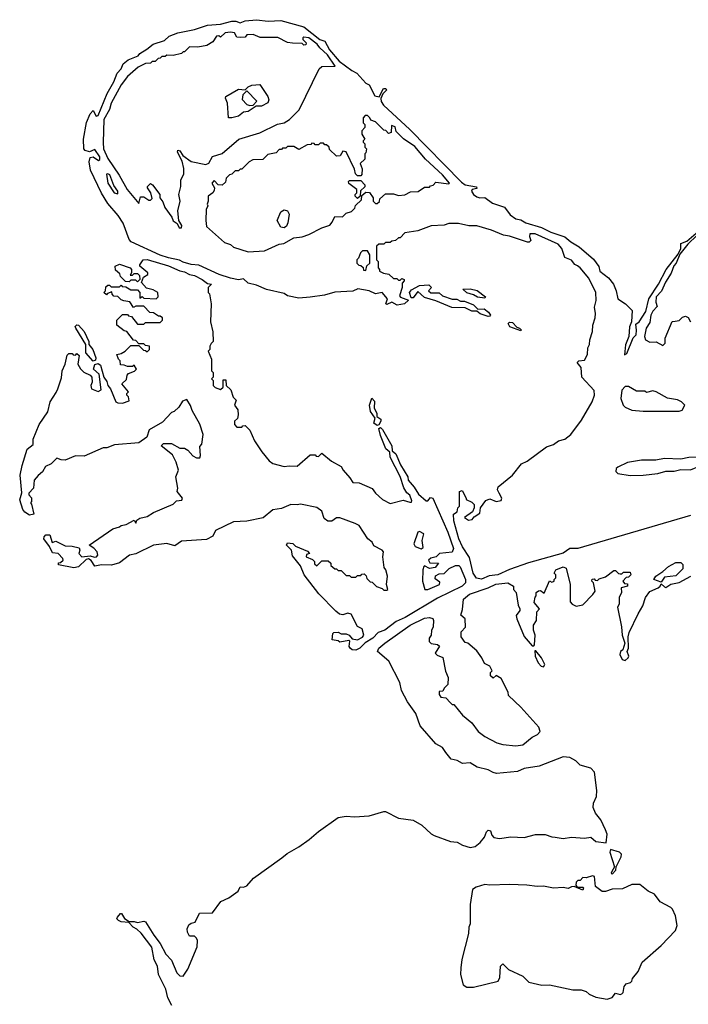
# Model space of a CAD drawing. Extents: x 2219101 to 2444320, y 201258 to 358766.
# Tile 204 of 256: x 2348734 to 2352832, y 313682 to 319716. Entities that reach past the tile are written whole.
import ezdxf

# ---------------------------------------------------------------- set-up
doc = ezdxf.new("R2010")
doc.units = 0

msp = doc.modelspace()

# ---------------------------------------------------------------- linework, layer by layer
at = {"layer": '0CON10XD'}
for points in [[(2352845, 316677.3), (2352155.4, 316475.4), (2352105, 316475.6), (2352065, 316447.1), (2351851.6, 316388.4), (2351735, 316346.3), (2351665, 316313.2), (2351611.5, 316308.5), (2351565, 316288.4), (2351533.4, 316293.4), (2351512.5, 316325), (2351490.8, 316420.8), (2351447.3, 316485), (2351425.2, 316535.2), (2351394.5, 316645), (2351393.3, 316685), (2351415, 316700), (2351420, 316725), (2351430, 316735), (2351430, 316825), (2351445, 316830), (2351470, 316785), (2351470, 316775), (2351505, 316760), (2351520, 316745), (2351520, 316725), (2351509.3, 316700.7), (2351460, 316665), (2351485, 316650), (2351506.1, 316653.9), (2351520, 316670), (2351555, 316692.5), (2351557.5, 316725), (2351591.2, 316768.8), (2351615, 316780), (2351655, 316764.6), (2351685, 316768.9), (2351688.5, 316785), (2351671.9, 316815), (2351662, 316835), (2351666.2, 316853.8), (2351754, 316925), (2351808.8, 316995), (2351845, 317011.4), (2351962.2, 317097.8), (2352005, 317112.9), (2352035.6, 317134.4), (2352075, 317146.4), (2352111.5, 317175), (2352177.2, 317262.8), (2352241.8, 317375), (2352257.7, 317415), (2352255, 317444), (2352180, 317525), (2352174.3, 317584.3), (2352151.2, 317615), (2352160, 317625), (2352195, 317628.8), (2352214.2, 317665), (2352216, 317705), (2352226, 317725), (2352228, 317755), (2352244.2, 317805), (2352246, 317845), (2352260.7, 317889.3), (2352263.3, 317915), (2352256.7, 317955), (2352266.2, 317995), (2352266, 318045), (2352223, 318133), (2352170, 318195), (2352151.7, 318208.3), (2352136.1, 318216.1), (2352115, 318242.5), (2352075, 318260), (2352056.7, 318315), (2352035, 318340), (2351892.5, 318405), (2351860, 318405), (2351858.3, 318388.3), (2351867, 318363), (2351857, 318353), (2351847, 318353), (2351735, 318390), (2351700, 318395), (2351626.4, 318426.4), (2351535, 318453.3), (2351486.4, 318453.6), (2351423, 318467), (2351365, 318467.5), (2351335, 318457.5), (2351255, 318452.5), (2351175, 318422.5), (2351095, 318410), (2351065, 318380), (2351055, 318380), (2351037, 318363), (2351015, 318360), (2351005, 318350), (2350975, 318350), (2350965, 318340), (2350935, 318340), (2350921.7, 318328.3), (2350920, 318245), (2350930, 318235), (2350930, 318195), (2350940, 318185), (2350940, 318175), (2350963, 318163), (2350997, 318157), (2351025, 318130), (2351045, 318130), (2351055, 318120), (2351065, 318120), (2351075, 318130), (2351090, 318125), (2351090, 318115), (2351078.3, 318101.7), (2351077.5, 318075), (2351062.5, 318025), (2351067.5, 318015), (2351117.5, 317997.5), (2351092.5, 317975), (2351047.5, 317967.5), (2351013.8, 317986.2), (2350985, 317970), (2350977.5, 317975), (2350987.5, 318005), (2350956.2, 318045), (2350915, 318036.2), (2350875, 318053.8), (2350806, 318066), (2350775, 318053.3), (2350665, 318047.5), (2350601.7, 318028.3), (2350515, 318016.7), (2350445, 318010), (2350375, 318024), (2350355, 318037.5), (2350246.2, 318063.8), (2350185, 318090), (2350135, 318101.2), (2350105, 318127.5), (2350075, 318122.5), (2350025, 318132.5), (2349956.7, 318155), (2349831.2, 318211.2), (2349785, 318216.2), (2349735, 318230.6), (2349713.4, 318243.4), (2349645, 318256.9), (2349594.2, 318274.2), (2349417.5, 318355), (2349405, 318370), (2349368.8, 318468.8), (2349337.3, 318517.3), (2349275, 318590), (2349235, 318652.5), (2349168.8, 318795), (2349158.8, 318845), (2349165, 318872.5), (2349185, 318876.7), (2349216.4, 318853.6), (2349225, 318860), (2349225.7, 318875), (2349195, 318920), (2349162.5, 318907.5), (2349135, 318914.2), (2349126, 318925), (2349124.4, 318985), (2349144.3, 319085.7), (2349165, 319140), (2349185, 319160), (2349202.5, 319125), (2349215, 319130), (2349270, 319265), (2349311.5, 319335), (2349331.5, 319388.5), (2349355.6, 319415), (2349367.5, 319445), (2349399.3, 319470.7), (2349460, 319495), (2349470, 319510), (2349513.3, 319535), (2349552.9, 319567.1), (2349621.1, 319588.9), (2349649.2, 319615), (2349703.3, 319635), (2349805, 319656), (2349885, 319683.3), (2349965, 319690), (2350035, 319706.7), (2350058.3, 319708.3), (2350085, 319696.7), (2350115, 319710), (2350185, 319716.5), (2350257.5, 319707.5), (2350335, 319710.8), (2350475, 319672.5), (2350573.3, 319595), (2350604.2, 319584.2), (2350631.7, 319531.7), (2350692.7, 319462.7), (2350768.8, 319405), (2350799.5, 319389.5), (2350855, 319327.5), (2350876.4, 319316.4), (2350910.6, 319250.6), (2350936.1, 319243.9), (2350963.8, 319295), (2350977.5, 319295), (2350981.2, 319285), (2350958.8, 319261.2), (2350947, 319233), (2350948.5, 319215), (2350962.7, 319192.7), (2351124.5, 319044.5), (2351441.3, 318721.3), (2351465, 318704.4), (2351533, 318693), (2351535, 318682.5), (2351507.5, 318675), (2351502.9, 318665), (2351515, 318645.8), (2351535, 318631.4), (2351555, 318623.8), (2351585, 318627.5), (2351632.3, 318592.3), (2351705, 318566.7), (2351740.3, 318520.3), (2351775, 318496.2), (2351805, 318490), (2351835, 318472.2), (2351932, 318442), (2351990, 318415), (2352075.9, 318385.9), (2352110.8, 318355), (2352163.5, 318323.5), (2352249.7, 318249.7), (2352284.4, 318204.4), (2352290, 318175), (2352342, 318135), (2352372.9, 318095), (2352390, 318055), (2352400, 318005), (2352447.5, 317975), (2352486.7, 317935), (2352483.8, 317865), (2352472, 317835), (2352466.7, 317775), (2352447, 317723), (2352441.7, 317661.7), (2352455, 317670), (2352494.3, 317765.7), (2352511.9, 317785), (2352514.5, 317814.5), (2352509.2, 317850.8), (2352530.6, 317865), (2352571.4, 317928.6), (2352589.1, 318005), (2352648.9, 318095), (2352695.3, 318184.7), (2352770, 318280), (2352785.8, 318314.2), (2352786.7, 318345), (2352821.8, 318358.2), (2352895, 318420)], [(2349725, 318440), (2349727.5, 318455), (2349710, 318485), (2349702.5, 318545), (2349717.5, 318605), (2349710, 318645), (2349722.5, 318695), (2349722.5, 318735), (2349739.3, 318770.7), (2349740, 318805), (2349729.5, 318849.5), (2349701.2, 318905), (2349703, 318917), (2349715, 318912.5), (2349733.8, 318883.8), (2349785, 318847.5), (2349875, 318830), (2349893.6, 318836.4), (2349915, 318877.5), (2349975, 318896.7), (2350076.4, 318983.6), (2350205, 319023.8), (2350313.6, 319076.4), (2350355, 319083.8), (2350386.7, 319105), (2350446.1, 319163.9), (2350570, 319415), (2350585, 319430), (2350667.5, 319432.5), (2350621.2, 319501.2), (2350573.2, 319543.2), (2350556.7, 319566.7), (2350505.6, 319605.6), (2350475, 319610), (2350470, 319605), (2350470, 319595), (2350490, 319575), (2350487, 319563), (2350475, 319560), (2350465, 319570), (2350405, 319572.5), (2350375, 319577.5), (2350315, 319607.5), (2350208.3, 319608.3), (2350165, 319626.7), (2350127, 319623), (2350115, 319610), (2350085, 319607.5), (2350065, 319610), (2350050, 319635), (2350025, 319640), (2349993.9, 319636.1), (2349965, 319610), (2349955, 319617.5), (2349940, 319615), (2349918.3, 319581.7), (2349881.7, 319558.3), (2349825, 319547.5), (2349775, 319550), (2349745, 319520), (2349735, 319520), (2349725, 319510), (2349675, 319497.5), (2349635, 319500), (2349625, 319490), (2349605, 319490), (2349595, 319480), (2349581.7, 319478.3), (2349565, 319460), (2349545, 319460), (2349535, 319450), (2349505, 319447.5), (2349460, 319425), (2349395, 319367.5), (2349355, 319316.7), (2349294.6, 319205.4), (2349283.6, 319166.4), (2349249.2, 319105), (2349244.5, 318964.5), (2349248.5, 318925), (2349274.4, 318865), (2349343.3, 318763.3), (2349392.5, 318675), (2349465, 318590), (2349475, 318630), (2349495, 318630), (2349525, 318610), (2349535, 318610), (2349545, 318620), (2349537.5, 318655), (2349517.5, 318685), (2349517.5, 318695), (2349535, 318712.5), (2349547.5, 318705), (2349592.5, 318645), (2349592.5, 318625), (2349610.7, 318600.7), (2349622.5, 318565), (2349667, 318507), (2349673.9, 318483.9), (2349698.3, 318468.3), (2349711.7, 318441.7), (2349725, 318440)], [(2350035, 319114.3), (2350014.4, 319115), (2350006.7, 319205), (2349994.5, 319235), (2349998.1, 319245), (2350075, 319290.6), (2350115, 319287.5), (2350133.8, 319305), (2350156.7, 319315), (2350205, 319320), (2350255.6, 319245), (2350261.4, 319225), (2350255, 319206.2), (2350215, 319186), (2350182.5, 319187.5), (2350135, 319154), (2350105, 319150), (2350075.5, 319124.5), (2350035, 319114.3)], [(2350145, 319190), (2350165, 319192.5), (2350187, 319217), (2350125, 319280), (2350102.5, 319255), (2350098.3, 319228.3), (2350126.4, 319196.4), (2350145, 319190)], [(2350135, 318293.3), (2350235, 318299.2), (2350325, 318340), (2350352.5, 318345), (2350415, 318378.8), (2350465, 318386.2), (2350505, 318400), (2350585, 318441.2), (2350635, 318457.5), (2350650, 318475), (2350665, 318510), (2350711.7, 318508.3), (2350735, 318530), (2350768.3, 318541.7), (2350788.3, 318561.7), (2350791.7, 318578.3), (2350828.3, 318611.7), (2350831.7, 318638.3), (2350855, 318660), (2350878.3, 318658.3), (2350900, 318625), (2350900, 318605), (2350915, 318590), (2350925, 318590), (2350938.3, 318601.7), (2350941.7, 318618.3), (2350975, 318650), (2351025, 318650), (2351055, 318640), (2351095, 318642.5), (2351128.3, 318661.7), (2351177, 318663), (2351215, 318690), (2351245, 318690), (2351251.7, 318698.3), (2351268.3, 318701.7), (2351285, 318720), (2351365, 318710), (2351367.5, 318715), (2351325, 318766.2), (2351220.7, 318860.7), (2351155, 318940), (2351087, 318987), (2351041.7, 319031.7), (2351035, 319060), (2351011.7, 319068.3), (2351010, 319025), (2350995, 319020), (2350977, 319037), (2350965, 319040), (2350915, 319090), (2350885, 319100), (2350880, 319115), (2350865, 319130), (2350851.7, 319128.3), (2350840, 319115), (2350840, 319085), (2350850, 319075), (2350850, 319055), (2350830, 319035), (2350830, 319015), (2350850, 318985), (2350840, 318975), (2350840, 318965), (2350850, 318955), (2350850, 318935), (2350860, 318925), (2350855, 318900), (2350850, 318895), (2350848.3, 318861.7), (2350820, 318835), (2350833, 318803), (2350831.7, 318768.3), (2350825, 318760), (2350805, 318760), (2350791.2, 318771.2), (2350785, 318800), (2350735, 318907.5), (2350715, 318910), (2350698.3, 318881.7), (2350675, 318880), (2350631.7, 318921.7), (2350630, 318935), (2350615, 318950), (2350605, 318950), (2350595, 318960), (2350575, 318960), (2350565, 318950), (2350545, 318950), (2350538.3, 318958.3), (2350525, 318960), (2350518.3, 318951.7), (2350495, 318950), (2350445, 318920), (2350415, 318940), (2350375, 318940), (2350365, 318930), (2350345, 318930), (2350338.3, 318921.7), (2350325, 318920), (2350305, 318900), (2350255, 318890), (2350225, 318860), (2350163, 318857), (2350140, 318845), (2350095, 318800), (2350085, 318800), (2350075, 318790), (2350055, 318790), (2350035, 318770), (2350020, 318765), (2350000, 318745), (2349995, 318720), (2349975, 318702.5), (2349950, 318705), (2349925, 318730), (2349912.5, 318715), (2349927, 318687), (2349925, 318670), (2349917.5, 318655), (2349890, 318635), (2349890, 318605), (2349882.5, 318585), (2349886.2, 318575), (2349877, 318553), (2349873.8, 318485), (2349878.3, 318448.3), (2349990, 318350), (2350025, 318338.8), (2350045, 318323.3), (2350135, 318293.3)], [(2349335, 318650), (2349336.2, 318665), (2349311.2, 318701.2), (2349286, 318765), (2349275, 318772.5), (2349265, 318770), (2349273.9, 318713.9), (2349312.5, 318655), (2349335, 318650)], [(2350805, 318620), (2350790, 318635), (2350790, 318645), (2350800, 318655), (2350800, 318675), (2350751.7, 318711.7), (2350750, 318725), (2350755, 318730), (2350825, 318730), (2350850, 318705), (2350848.3, 318691.7), (2350821.7, 318668.3), (2350820, 318635), (2350805, 318620)], [(2350355, 318441.4), (2350334.6, 318444.6), (2350312, 318485), (2350335, 318539.2), (2350355, 318551.5), (2350374.6, 318544.6), (2350385.6, 318525), (2350377.7, 318472.3), (2350368.5, 318451.5), (2350355, 318441.4)], [(2352885, 318393.1), (2352828.3, 318341.7), (2352780, 318280), (2352757.9, 318225), (2352742.1, 318207.9), (2352726.6, 318163.4), (2352691.8, 318108.2), (2352667.9, 318052.1), (2352635, 318017.5), (2352632, 317985), (2352641.7, 317958.3), (2352615, 317930), (2352602.5, 317905), (2352595, 317860), (2352572.5, 317825), (2352563.3, 317775), (2352570, 317755), (2352595, 317740), (2352635, 317742.5), (2352675, 317720), (2352690, 317735), (2352690, 317765), (2352733, 317867), (2352750.7, 317869.3), (2352775, 317873.8), (2352795.9, 317894.1), (2352815, 317900), (2352831.7, 317891.7), (2352846.2, 317865)], [(2350855, 318180), (2350861.7, 318208.3), (2350880, 318225), (2350880, 318275), (2350865, 318300), (2350835, 318300), (2350821.7, 318288.3), (2350810, 318255), (2350800, 318245), (2350800, 318225), (2350811.7, 318211.7), (2350825, 318210), (2350838.3, 318198.3), (2350841.7, 318181.7), (2350855, 318180)], [(2350795, 315852.5), (2350772.5, 315855), (2350760, 315865), (2350753.3, 315875), (2350757.5, 315907.5), (2350751.7, 315911.7), (2350695, 315902.5), (2350685, 315910), (2350650, 315915), (2350652.5, 315955), (2350658.3, 315961.7), (2350685, 315962.5), (2350705, 315952.5), (2350735, 315953.3), (2350752.5, 315945), (2350772.5, 315922.5), (2350803.6, 315916.4), (2350835, 315932.5), (2350842.5, 315945), (2350833.6, 315983.6), (2350805, 315996.7), (2350765, 316072.5), (2350745, 316080), (2350715, 316070), (2350693.9, 316073.9), (2350670.5, 316090.5), (2350567, 316197), (2350477.5, 316315), (2350455, 316370), (2350405, 316430), (2350400, 316465), (2350370, 316495), (2350375, 316510), (2350407, 316507), (2350425, 316490), (2350498.3, 316458.3), (2350510, 316445), (2350491.7, 316438.3), (2350490, 316425), (2350528.3, 316408.3), (2350540, 316395), (2350541.7, 316381.7), (2350555, 316370), (2350585, 316400), (2350625, 316400), (2350640, 316385), (2350641.7, 316371.7), (2350665, 316350), (2350675, 316350), (2350685, 316340), (2350705, 316340), (2350735, 316310), (2350755, 316310), (2350765, 316300), (2350795, 316300), (2350805, 316310), (2350825, 316310), (2350831.7, 316318.3), (2350845, 316320), (2350858.3, 316308.3), (2350861.7, 316291.7), (2350881.7, 316271.7), (2350895, 316270), (2350921.7, 316241.7), (2350955, 316230), (2350965, 316220), (2350985, 316220), (2350990, 316225), (2350982.5, 316255), (2350987.5, 316305), (2350977.5, 316345), (2350968.3, 316358.3), (2350960, 316425), (2350963.3, 316455), (2350955.7, 316465.7), (2350905, 316492), (2350894.2, 316514.2), (2350866.7, 316535), (2350815, 316617.5), (2350789.3, 316629.3), (2350695, 316662.5), (2350675, 316662.5), (2350647, 316643), (2350623, 316643), (2350599.3, 316659.3), (2350586.7, 316705), (2350555, 316726), (2350455, 316746.7), (2350435, 316742.5), (2350395, 316746.2), (2350339.3, 316720.7), (2350285, 316713.3), (2350227, 316663), (2350125, 316643.8), (2350045, 316640), (2349935, 316586.7), (2349918.6, 316551.4), (2349878.3, 316531.7), (2349725, 316520), (2349685, 316492.5), (2349635, 316506.2), (2349555, 316496.2), (2349445, 316443.8), (2349407.5, 316435), (2349345, 316388), (2349296.1, 316373.9), (2349235, 316375.8), (2349195, 316368), (2349171.2, 316401.2), (2349155, 316411.2), (2349142, 316408), (2349095, 316363.3), (2349065, 316357.5), (2348972.5, 316375), (2348971.7, 316388.3), (2348985, 316390), (2349000, 316405), (2348997.5, 316415), (2348970, 316445), (2348935, 316450), (2348917, 316487), (2348882.5, 316535), (2348883, 316547), (2348895, 316560), (2348918.3, 316558.3), (2348933, 316513), (2348955, 316520), (2349012, 316492), (2349055, 316490), (2349098.8, 316478.8), (2349102.5, 316465), (2349096.7, 316445), (2349114.1, 316424.1), (2349165, 316431.2), (2349191.7, 316421.7), (2349205, 316423.8), (2349213.8, 316435), (2349208.8, 316455), (2349188.6, 316478.6), (2349160, 316495), (2349303.9, 316596.1), (2349345, 316607.5), (2349355, 316617.5), (2349387, 316623), (2349435, 316650), (2349445, 316630), (2349451.7, 316648.3), (2349469.3, 316660.7), (2349515, 316672.5), (2349555, 316696.7), (2349673.6, 316746.4), (2349695, 316767.5), (2349728.3, 316771.7), (2349732.5, 316785), (2349700, 316825), (2349702.5, 316845), (2349690, 316915), (2349706.2, 316955), (2349692.5, 317005), (2349669.5, 317049.5), (2349600, 317105), (2349615, 317120), (2349665, 317120), (2349715, 317090), (2349745, 317090), (2349765, 317077.5), (2349795, 317042.5), (2349818.3, 317031.7), (2349838.3, 317031.7), (2349842.5, 317045), (2349838.3, 317101.7), (2349850, 317115), (2349857.5, 317175), (2349837, 317237), (2349791.7, 317321.7), (2349781.7, 317351.7), (2349758.3, 317388.3), (2349731.7, 317378.3), (2349708.3, 317341.7), (2349680, 317315), (2349665, 317310), (2349609.3, 317250.7), (2349527, 317203), (2349513, 317157), (2349465, 317122.5), (2349315, 317110), (2349267, 317093), (2349245, 317092.5), (2349129.3, 317040.7), (2349075, 317042.5), (2349013, 317017), (2348988.3, 317018.3), (2348961.7, 317028.3), (2348925.8, 316994.2), (2348892.3, 316977.7), (2348874.1, 316945.9), (2348846.1, 316923.9), (2348823.3, 316895), (2348817.5, 316845), (2348790, 316815), (2348790, 316805), (2348806.4, 316786.4), (2348806.7, 316763.3), (2348800, 316755), (2348807, 316747), (2348820, 316685), (2348795, 316680), (2348765, 316697.5), (2348752.5, 316715), (2348733.9, 316773.9), (2348747, 316817), (2348736.7, 316925), (2348748.8, 316985), (2348780, 317085), (2348816.1, 317113.9), (2348816.7, 317145), (2348853.8, 317235), (2348906.1, 317313.9), (2348921.2, 317375), (2348958.3, 317431.7), (2348966.7, 317455), (2348989.3, 317520.7), (2348993.3, 317565), (2349012.5, 317605), (2349025, 317660), (2349035, 317670), (2349055, 317670), (2349061.7, 317661.7), (2349075, 317660), (2349085, 317670), (2349097.5, 317657.5), (2349090, 317605), (2349106.4, 317576.4), (2349126.2, 317556.2), (2349165, 317537.5), (2349176.7, 317525), (2349177.5, 317495), (2349170, 317475), (2349173.6, 317453.6), (2349215, 317437.5), (2349232.5, 317447.5), (2349220, 317545), (2349186, 317575), (2349195, 317603.3), (2349215, 317608.8), (2349228.8, 317598.8), (2349250, 317525), (2349268.1, 317498.1), (2349274.3, 317474.3), (2349290, 317455), (2349324, 317375), (2349335, 317367.5), (2349363.9, 317366.1), (2349405, 317380), (2349400, 317405), (2349390, 317415), (2349390, 317425), (2349400, 317435), (2349360, 317485), (2349388.3, 317511.7), (2349391.7, 317538.3), (2349401.7, 317548.3), (2349438.3, 317561.7), (2349450, 317575), (2349435, 317600), (2349425, 317590), (2349395, 317590), (2349375, 317600), (2349351.7, 317601.7), (2349350, 317625), (2349340, 317635), (2349330, 317665), (2349355, 317670), (2349380, 317685), (2349415, 317720), (2349465, 317720), (2349491.7, 317691.7), (2349505, 317690), (2349515, 317680), (2349530, 317695), (2349530, 317715), (2349505, 317720), (2349495, 317730), (2349465, 317730), (2349445, 317750), (2349431.7, 317751.7), (2349390, 317805), (2349375, 317810), (2349330, 317845), (2349330, 317875), (2349365, 317910), (2349395, 317910), (2349401.7, 317901.7), (2349418.3, 317898.3), (2349455, 317850), (2349495, 317850), (2349505, 317860), (2349595, 317860), (2349610, 317875), (2349608.3, 317888.3), (2349595, 317900), (2349585, 317900), (2349555, 317920), (2349531.7, 317921.7), (2349495, 317960), (2349445, 317960), (2349431.7, 317951.7), (2349408.3, 317988.3), (2349373, 317993), (2349355, 318000), (2349335, 318020), (2349311.7, 318021.7), (2349300, 318035), (2349298.3, 318048.3), (2349271.7, 318038.3), (2349265, 318030), (2349250, 318045), (2349260, 318055), (2349261.7, 318078.3), (2349275, 318090), (2349285, 318090), (2349295, 318080), (2349345, 318080), (2349355, 318090), (2349361.7, 318081.7), (2349385, 318080), (2349415, 318060), (2349455, 318060), (2349470, 318045), (2349470, 318010), (2349485, 318020), (2349495, 318010), (2349570, 318005), (2349581.7, 318018.3), (2349580, 318045), (2349551.7, 318061.7), (2349511.7, 318071.7), (2349480, 318105), (2349491.7, 318138.3), (2349520, 318155), (2349520, 318165), (2349470, 318205), (2349470, 318215), (2349490, 318245), (2349515, 318246.9), (2349645, 318207.8), (2349715, 318177.5), (2349745, 318171.1), (2349774.4, 318154.4), (2349805, 318147.8), (2349852.5, 318125), (2349885, 318100), (2349910, 318095), (2349890, 318075), (2349890, 318045), (2349897, 318037), (2349907.5, 317975), (2349903.3, 317865), (2349917, 317803), (2349920, 317745), (2349908.3, 317731.7), (2349900, 317715), (2349900, 317695), (2349890, 317685), (2349910, 317635), (2349910, 317565), (2349920, 317555), (2349920, 317525), (2349910, 317515), (2349920, 317505), (2349920, 317475), (2349931.7, 317461.7), (2349965, 317450), (2349980, 317465), (2349981.7, 317508.3), (2349998.3, 317508.3), (2350000, 317475), (2350027, 317447), (2350043, 317403), (2350060, 317385), (2350050, 317355), (2350070, 317325), (2350072.5, 317295), (2350068.3, 317271.7), (2350050, 317255), (2350050, 317235), (2350065, 317220), (2350095, 317220), (2350101.7, 317228.3), (2350115, 317230), (2350145, 317200), (2350172.5, 317135), (2350217, 317067), (2350262.3, 317012.3), (2350285, 316997.5), (2350355, 316977.5), (2350385, 316982.5), (2350435, 316980), (2350515, 317050), (2350545, 317050), (2350551.7, 317041.7), (2350565, 317040), (2350585, 317060), (2350645, 317010), (2350705, 316977.5), (2350716.2, 316955), (2350758.3, 316908.3), (2350775, 316880.8), (2350815, 316877.5), (2350895, 316842.5), (2350914.1, 316814.1), (2350957.5, 316775), (2351005, 316750.8), (2351085, 316771.2), (2351125, 316758.8), (2351135, 316760), (2351137.7, 316767.7), (2351125, 316802.5), (2351107.5, 316817.5), (2351088.3, 316848.3), (2351065, 316917.5), (2351003.8, 317035), (2351002.5, 317065), (2350977.3, 317087.3), (2350945, 317167.5), (2350935, 317210), (2350945, 317216.2), (2350958, 317205), (2351015.6, 317105.6), (2351016.7, 317075), (2351039.2, 317055), (2351067.6, 316987.6), (2351112, 316915), (2351113.8, 316895), (2351151.9, 316851.9), (2351178.6, 316808.6), (2351225, 316766.7), (2351235, 316767.5), (2351252, 316788), (2351265, 316784), (2351358.6, 316575), (2351392, 316475), (2351385, 316453.3), (2351307.5, 316445), (2351286.1, 316423.9), (2351254.1, 316415.9), (2351240, 316405), (2351247.5, 316387.5), (2351300, 316385), (2351280.7, 316359.3), (2351245, 316353.3), (2351215, 316370), (2351210, 316365), (2351203.8, 316345), (2351202, 316275), (2351217.5, 316225), (2351235, 316223.8), (2351306.1, 316253.9), (2351308.5, 316268.5), (2351279.7, 316289.7), (2351282.7, 316307.3), (2351305, 316321.2), (2351335, 316322), (2351366.4, 316353.6), (2351405, 316371.1), (2351425, 316372.2), (2351434, 316364), (2351465.3, 316285), (2351465.3, 316265), (2351445, 316244.6), (2351295, 316171.2), (2351097.1, 316052.9), (2351041.7, 316028.3), (2350972, 315975), (2350930.2, 315959.8), (2350898.1, 315925), (2350851.7, 315898.3), (2350818.1, 315865), (2350795, 315852.5)], [(2349455, 318110), (2349445, 318120), (2349415, 318120), (2349405, 318110), (2349381.7, 318111.7), (2349351.7, 318141.7), (2349348.3, 318158.3), (2349321.7, 318181.7), (2349320, 318205), (2349345, 318217.5), (2349410, 318195), (2349420, 318185), (2349420, 318165), (2349411.7, 318151.7), (2349425, 318150), (2349435, 318160), (2349455, 318160), (2349468.3, 318148.3), (2349470, 318125), (2349455, 318110)], [(2351605, 317897.5), (2351557, 317913), (2351535, 317930), (2351505, 317930), (2351465, 317951.2), (2351382.7, 317952.7), (2351285, 317993.3), (2351215, 318013.3), (2351175, 318050), (2351145, 318012.5), (2351132.5, 318012.5), (2351122.5, 318045), (2351135, 318060), (2351185, 318087.5), (2351241.7, 318091.7), (2351257.5, 318075), (2351240, 318055), (2351253, 318043), (2351305, 318042.5), (2351325, 318023.8), (2351385, 318003.8), (2351413.9, 318003.9), (2351435, 317991.2), (2351460.5, 317990.5), (2351515, 317968.8), (2351542.5, 317942.5), (2351580, 317945), (2351607.5, 317925), (2351620, 317905), (2351615, 317900), (2351605, 317897.5)], [(2351585, 318010), (2351540, 318015), (2351515, 318031.2), (2351475, 318042.5), (2351450, 318065), (2351495, 318067.5), (2351537, 318057), (2351588.3, 318018.3), (2351585, 318010)], [(2349185, 317623.3), (2349140, 317675), (2349140, 317725), (2349078, 317825), (2349073.9, 317836.1), (2349083.2, 317846.8), (2349095, 317843.8), (2349129.2, 317805), (2349158, 317745), (2349156.7, 317725), (2349182, 317695), (2349201.2, 317645), (2349199.5, 317630.5), (2349185, 317623.3)], [(2351805, 317810), (2351737.5, 317835), (2351727.5, 317855), (2351735, 317862.5), (2351755, 317860), (2351781.7, 317831.7), (2351797.5, 317825), (2351807.5, 317815), (2351805, 317810)], [(2352555, 317316.7), (2352775, 317317.5), (2352795, 317322.5), (2352810, 317355), (2352790, 317375), (2352766.4, 317386.4), (2352705, 317396.7), (2352635, 317436.7), (2352615, 317442.5), (2352575, 317432.5), (2352565, 317440), (2352515, 317440), (2352465, 317467.5), (2352445, 317467.5), (2352423.8, 317445), (2352417.5, 317395), (2352432.5, 317355), (2352445, 317342.5), (2352485, 317322.5), (2352555, 317316.7)], [(2350925, 317228.8), (2350904.3, 317244.3), (2350913.3, 317275), (2350884.3, 317314.3), (2350878.6, 317355), (2350893, 317397), (2350909.3, 317379.3), (2350906.7, 317335), (2350923.3, 317305), (2350922.5, 317285), (2350947.5, 317267.5), (2350948, 317255), (2350935, 317232.5), (2350925, 317228.8)], [(2352475, 316923.8), (2352555, 316924), (2352645, 316936.2), (2352695, 316950), (2352745, 316950), (2352785, 316958.8), (2352845, 316956.7), (2352905, 316982.5), (2352945, 316982.5), (2352957.5, 316995), (2352961.7, 317021.7), (2352935, 317036.2), (2352835, 317033.3), (2352785, 317023.3), (2352685, 317026.2), (2352633.6, 317016.4), (2352545, 317016), (2352458.3, 317001.7), (2352400, 316975), (2352390, 316965), (2352388.3, 316948.3), (2352400, 316935), (2352475, 316923.8)], [(2351195, 316472.5), (2351207.5, 316482.5), (2351201.2, 316525), (2351210, 316565), (2351185, 316580), (2351173.8, 316576.2), (2351150, 316505), (2351157.5, 316487.5), (2351195, 316472.5)], [(2352665, 316270), (2352620, 316285), (2352633.6, 316306.4), (2352676.4, 316333.6), (2352710, 316365), (2352755, 316390), (2352785, 316390), (2352798.3, 316378.3), (2352798.3, 316351.7), (2352755, 316307.5), (2352685, 316300), (2352665, 316270)], [(2350340.7, 314579.3), (2350373.3, 314606.7), (2350445, 314646.2), (2350508.9, 314691.1), (2350565, 314741.5), (2350685, 314826.7), (2350735, 314835.6), (2350785, 314831.2), (2350875, 314836.9), (2350965, 314864), (2350975, 314864), (2351055, 314823.6), (2351145, 314810), (2351199.1, 314779.1), (2351255, 314727.1), (2351275, 314715.7), (2351375, 314680), (2351415, 314676.2), (2351447, 314657), (2351495, 314642.5), (2351525, 314649.2), (2351557, 314673), (2351583.6, 314706.4), (2351595, 314740), (2351605, 314750), (2351620, 314745), (2351628.3, 314718.3), (2351640, 314705), (2351675, 314697.5), (2351745, 314707.5), (2351825, 314704), (2351895, 314723.3), (2351955, 314722.5), (2351995, 314707.5), (2352015, 314706.2), (2352065, 314698), (2352115, 314706.9), (2352195, 314700), (2352235, 314706.7), (2352265, 314680), (2352328.3, 314671.7), (2352334.4, 314725), (2352325, 314751.2), (2352295, 314812), (2352262.5, 314852.5), (2352247.9, 314887.9), (2352250, 314915), (2352268.9, 314955), (2352272.1, 314992.1), (2352255.9, 315105), (2352235, 315129.2), (2352168.3, 315148.3), (2352141.9, 315175), (2352105, 315193.8), (2352065, 315199.1), (2351917.9, 315142.1), (2351825, 315127.5), (2351785, 315109.5), (2351657.2, 315097.2), (2351635, 315102.2), (2351605, 315120), (2351537.5, 315135), (2351495, 315161.2), (2351447, 315157), (2351416, 315176), (2351377.5, 315185), (2351345.8, 315225), (2351325.8, 315255), (2351285, 315277.5), (2351189.3, 315389.3), (2351162.2, 315465), (2351111.4, 315535), (2351074, 315605), (2351064.4, 315655), (2350996.2, 315785), (2350927.5, 315845), (2350934.4, 315865), (2350970.9, 315895), (2351126.9, 316005), (2351215, 316047.9), (2351245, 316052), (2351265, 316046.7), (2351270, 316035), (2351267.5, 315995), (2351257, 315973), (2351256.7, 315945), (2351243.8, 315925), (2351243.3, 315905), (2351255, 315893.3), (2351295, 315887.5), (2351307, 315877), (2351281.2, 315835), (2351291.7, 315821.7), (2351326.7, 315806.7), (2351343, 315723), (2351360, 315685), (2351357, 315643), (2351335, 315620), (2351328.3, 315601.7), (2351305, 315600), (2351305, 315580), (2351315, 315563.8), (2351345, 315560), (2351375, 315530), (2351385, 315520), (2351395, 315520), (2351447.5, 315455), (2351505, 315407.5), (2351544.1, 315354.1), (2351584.3, 315324.3), (2351657.5, 315285), (2351695.8, 315274.2), (2351775, 315265.7), (2351816.9, 315273.1), (2351875, 315320), (2351906.7, 315335), (2351923.3, 315355), (2351915, 315380), (2351805, 315503.3), (2351730, 315575), (2351727.5, 315595), (2351685, 315678.8), (2351653.6, 315696.4), (2351635, 315680), (2351620, 315695), (2351620, 315715), (2351630, 315725), (2351616, 315755), (2351581.7, 315771.7), (2351566.7, 315805), (2351535, 315847.5), (2351480, 315895), (2351465, 315900), (2351440, 315935), (2351440, 315965), (2351466, 315994), (2351463.3, 316045), (2351437, 316067), (2351448.3, 316101.7), (2351454.5, 316165), (2351490, 316195), (2351605, 316233.8), (2351653, 316257), (2351725.5, 316265.5), (2351760, 316245), (2351760, 316225), (2351777.5, 316205), (2351788.3, 316128.3), (2351800, 316105), (2351800, 316095), (2351776.7, 316065), (2351780, 316045), (2351826.4, 315936.4), (2351875, 315880), (2351885, 315880), (2351890, 315885), (2351893.3, 315945), (2351883.3, 315975), (2351883.3, 316005), (2351901.2, 316035), (2351903.6, 316086.4), (2351920, 316105), (2351887.5, 316145), (2351893, 316177), (2351900, 316185), (2351900, 316205), (2351913, 316217), (2351925, 316217.5), (2351948.3, 316201.7), (2351981.7, 316278.3), (2351995, 316270), (2352010, 316275), (2352010, 316285), (2352020, 316295), (2352020, 316315), (2352010, 316325), (2352020, 316345), (2352065, 316362.5), (2352082.5, 316355), (2352106.7, 316255), (2352108.3, 316148.3), (2352120, 316135), (2352145, 316122.5), (2352185, 316130), (2352246.4, 316193.6), (2352260, 316215), (2352250, 316265), (2352240, 316275), (2352241.7, 316288.3), (2352255, 316290), (2352261.7, 316281.7), (2352275, 316280), (2352285, 316290), (2352325, 316302.5), (2352375, 316340), (2352385, 316340), (2352403, 316323), (2352415, 316320), (2352425, 316320), (2352435, 316330), (2352475, 316330), (2352480, 316315), (2352465, 316300), (2352451.7, 316298.3), (2352430, 316275), (2352441.7, 316261.7), (2352458.3, 316258.3), (2352460, 316245), (2352420, 316235), (2352422.5, 316205), (2352407.5, 316175), (2352407.5, 316135), (2352397.5, 316115), (2352422.5, 315995), (2352426.7, 315945), (2352442.5, 315895), (2352430, 315855), (2352416.4, 315843.6), (2352411.2, 315825), (2352425.9, 315795.9), (2352445, 315790), (2352464, 315805), (2352467.1, 315815), (2352457.5, 315845), (2352465.8, 315864.2), (2352463.6, 315933.6), (2352469.5, 315960.5), (2352524.1, 316075.9), (2352553.8, 316125), (2352570, 316175), (2352595, 316212.5), (2352647.5, 316235), (2352660, 316245), (2352665, 316260), (2352685, 316240), (2352695, 316237.5), (2352725, 316256.7), (2352775, 316266.7), (2352847.5, 316305)], [(2351945, 315750), (2351952.5, 315765), (2351932.5, 315805), (2351898.3, 315848.3), (2351891.7, 315848.3), (2351892.5, 315815), (2351912.5, 315775), (2351930, 315755), (2351945, 315750)], [(2349665.6, 313675), (2349641.1, 313721.1), (2349630, 313775), (2349584.5, 313864.5), (2349579.4, 313915), (2349558.6, 313955), (2349543.1, 314033.1), (2349478.7, 314118.7), (2349452.7, 314142.7), (2349430, 314155), (2349402.5, 314182.5), (2349355, 314187.5), (2349340, 314195), (2349330, 314205), (2349333, 314217), (2349351.7, 314238.3), (2349358.3, 314238.3), (2349377, 314207), (2349405, 314190), (2349435, 314190), (2349455, 314182.5), (2349495, 314192.5), (2349505, 314187.5), (2349555.6, 314105.6), (2349595.8, 314055), (2349629.4, 313989.4), (2349665, 313952), (2349696.9, 313875), (2349715, 313857.1), (2349735.4, 313854.6), (2349765, 313898), (2349820.6, 314035), (2349823, 314073), (2349817, 314087), (2349805, 314100), (2349775, 314100), (2349762.5, 314125), (2349760, 314145), (2349770.7, 314169.3), (2349785, 314180), (2349810, 314185), (2349835, 314240), (2349915, 314243.3), (2349967.6, 314312.4), (2350015, 314334.4), (2350073.3, 314375), (2350085, 314402.5), (2350105, 314400.6), (2350125, 314408.5), (2350167.5, 314455), (2350340.7, 314579.3)], [(2352365, 314480), (2352387.5, 314505), (2352390, 314525), (2352421.2, 314585), (2352423, 314603), (2352410, 314615), (2352355, 314630), (2352350, 314615), (2352380, 314525), (2352362.5, 314495), (2352360, 314485), (2352365, 314480)], [(2352335, 313714), (2352365, 313723.3), (2352385, 313751.2), (2352415, 313742.5), (2352425, 313746.2), (2352432, 313755), (2352437.9, 313792.1), (2352451.9, 313808.1), (2352476.7, 313815), (2352485, 313823.3), (2352490.7, 313839.3), (2352525, 313883.8), (2352549.4, 313940.6), (2352665, 314041.5), (2352752.5, 314135), (2352763.1, 314165), (2352753.3, 314225), (2352734.4, 314265), (2352725, 314276.2), (2352659.1, 314309.1), (2352625, 314356.7), (2352585.3, 314375.3), (2352535, 314415.5), (2352485, 314416.7), (2352429.3, 314390.7), (2352365, 314387.5), (2352325, 314372.5), (2352303, 314373), (2352262.5, 314405), (2352257.5, 314465), (2352245, 314470), (2352205, 314457.5), (2352185, 314460), (2352168.3, 314441.7), (2352155, 314440), (2352145, 314430), (2352142.5, 314412.5), (2352150, 314400), (2352185, 314400), (2352190, 314395), (2352185, 314382.5), (2352133, 314403), (2352115, 314402.5), (2352095, 314392.5), (2352065, 314397.5), (2352005, 314394), (2351945, 314406), (2351905, 314404.2), (2351842, 314412), (2351735, 314416), (2351615, 314411.2), (2351585, 314416.2), (2351530.8, 314399.2), (2351510, 314385), (2351495.8, 314294.2), (2351494.4, 314175.6), (2351485.8, 314155), (2351484.2, 314115), (2351444.4, 313955.6), (2351437.5, 313905), (2351435.8, 313865), (2351451.2, 313801.2), (2351475, 313788), (2351515, 313788), (2351666.1, 313823.9), (2351677, 313847), (2351680, 313915), (2351695, 313930), (2351730, 313895), (2351817.5, 313855), (2351855, 313816.7), (2351935, 313798.8), (2351980.7, 313800.7), (2352125, 313771.2), (2352175, 313770), (2352205, 313760), (2352223.9, 313743.9), (2352265.9, 313725.9), (2352335, 313714)]]:
    msp.add_lwpolyline(points, dxfattribs=at)

doc.saveas('drawing.dxf')
